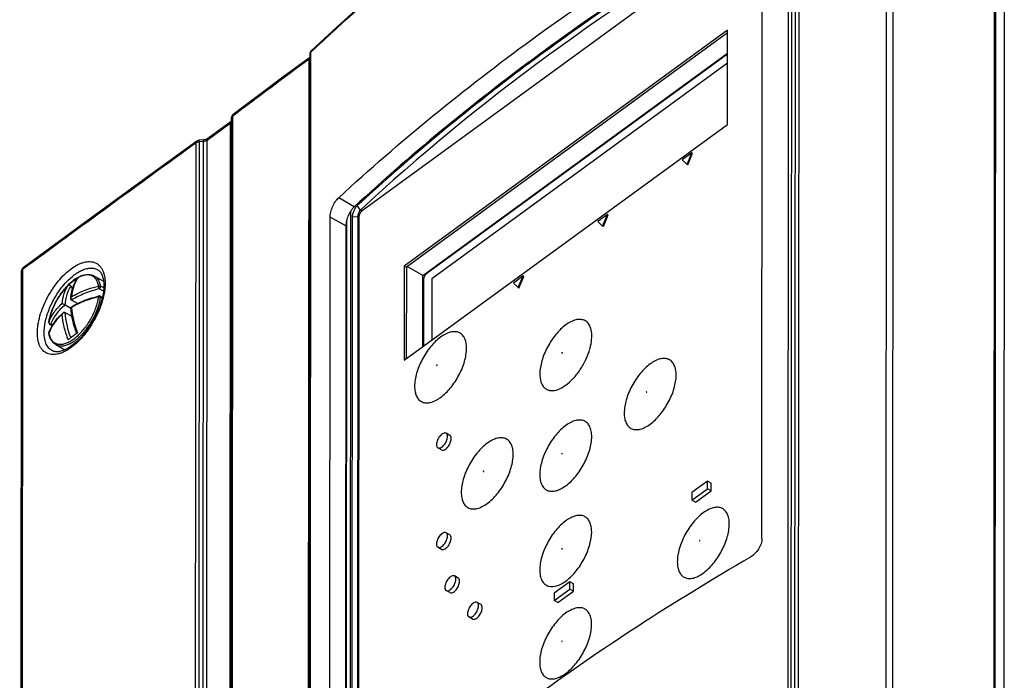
# Model space of a CAD drawing. Header units: millimetres. Extents: x 0 to 841, y 0 to 594.
# Tile 60 of 77: x 664 to 714, y 265 to 299. Entities that reach past the tile are written whole.
import ezdxf

# ---------------------------------------------------------------- set-up
doc = ezdxf.new("R2010")
doc.units = ezdxf.units.MM
doc.header["$LTSCALE"] = 46.255
doc.layers.get('0').update_dxf_attribs({"linetype": 'CONTINUOUS'})
for name, color, linetype in [('CHAMFERS', 7, 'CONTINUOUS'), ('DATUM_AXIS', 7, 'CONTINUOUS'), ('DRAFTS', 7, 'CONTINUOUS'), ('ROUNDS', 7, 'CONTINUOUS')]:
    doc.layers.add(name, color=color, linetype=linetype)

msp = doc.modelspace()

# ---------------------------------------------------------------- linework, layer by layer
at = {"color": 9, "linetype": 'CONTINUOUS'}
for p, q in [((714.1183, 315.1834), (714.0665, 232.5969)), ((668.2982, 284.931), (668.0873, 285.0502)), ((668.3133, 285.0973), (668.1522, 285.1884)), ((668.1519, 284.6234), (668.2334, 284.5774)), ((665.5229, 283.3483), (665.5212, 283.3418)), ((665.6201, 283.2508), (665.7097, 283.2001)), ((665.5254, 282.8237), (665.5226, 282.7979))]:
    msp.add_line(p, q, dxfattribs=at)
at = {"color": 7, "linetype": 'CONTINUOUS'}
for p, q in [((713.6695, 311.3236), (713.6238, 238.5029)), ((700.046, 298.2072), (683.598, 286.211)), ((700.0459, 298.0711), (683.7031, 286.1516)), ((700.043, 293.4155), (700.046, 298.2072)), ((700.0449, 296.5322), (684.9984, 285.5581)), ((683.595, 281.4192), (700.043, 293.4155)), ((698.2284, 291.9683), (697.733, 291.6069)), ((697.733, 291.6069), (697.9805, 291.377)), ((697.9805, 291.377), (698.2284, 291.9683)), ((698.018, 291.3558), (698.266, 291.947)), ((698.266, 291.947), (698.2284, 291.9683)), ((698.018, 291.3558), (697.9805, 291.377)), ((693.9348, 288.8367), (693.4394, 288.4754)), ((693.4394, 288.4754), (693.6868, 288.2454)), ((693.6868, 288.2454), (693.9348, 288.8367)), ((693.7244, 288.2242), (693.9723, 288.8155)), ((693.9723, 288.8155), (693.9348, 288.8367)), ((693.7244, 288.2242), (693.6868, 288.2454)), ((683.598, 286.211), (683.595, 281.4192)), ((683.598, 286.211), (683.7031, 286.1516)), ((683.7031, 286.1516), (683.7002, 281.496)), ((667.8377, 285.6999), (668.3056, 285.4354)), ((684.9984, 285.5581), (684.9964, 282.4413)), ((689.6411, 285.7051), (689.1457, 285.3438)), ((689.3932, 285.1139), (689.6411, 285.7051)), ((689.4307, 285.0927), (689.6787, 285.6839)), ((689.6787, 285.6839), (689.6411, 285.7051)), ((666.6347, 285.1944), (666.7289, 285.0449)), ((689.1457, 285.3438), (689.3932, 285.1139)), ((689.4307, 285.0927), (689.3932, 285.1139)), ((666.9718, 284.2975), (666.6657, 284.4705)), ((668.1362, 284.6773), (668.2428, 284.617)), ((666.6392, 284.0579), (666.3354, 284.2297)), ((666.633, 284.1083), (666.6332, 284.1085)), ((666.6956, 283.6426), (666.3352, 283.8463)), ((665.5709, 283.2404), (665.692, 283.1719)), ((666.9405, 282.7842), (666.9392, 282.7833)), ((666.9796, 282.812), (666.9405, 282.7842)), ((665.8694, 282.2177), (666.3395, 281.952))]:
    msp.add_line(p, q, dxfattribs=at)
for centre, radius, start, end in [((668.2525, 283.3354), 2.5762, 120.21669, 132.65033), ((668.2204, 283.3847), 2.5175, 119.48537, 120.15013), ((669.3337, 284.3479), 2.7075, 173.56142, 175.72285), ((668.087, 284.5902), 0.1, 60.51449, 103.08058), ((668.2121, 281.5114), 3.0364, 130.28457, 132.07503), ((665.6201, 283.3274), 0.1, 171.74173, 240.53725), ((667.9078, 282.9957), 2.4116, 171.59378, 171.74818), ((665.6204, 282.7908), 0.1006, 171.92927, 190.28516), ((665.6201, 282.7907), 0.1003, 160.80917, 171.8532), ((677.7384, 267.5233), 18.6941, 126.47937, 126.93368), ((680.2156, 264.1531), 22.8768, 125.47465, 126.44951)]:
    msp.add_arc(centre, radius, start, end, dxfattribs=at)
at = {"color": 9, "linetype": 'CONTINUOUS'}
for centre, radius, start, end in [((668.2047, 284.7298), 1.4876, 145.32474, 146.41763), ((664.4923, 285.3119), 3.7331, 335.7245, 339.135), ((664.3199, 285.391), 3.9228, 325.3735, 335.70635), ((665.5809, 283.3416), 0.0584, 173.34281, 179.3891), ((665.6387, 283.3812), 0.1317, 245.06171, 247.4801), ((664.529, 285.2455), 3.6681, 321.19566, 325.38683), ((665.5749, 282.7826), 0.0544, 183.80683, 190.33703), ((667.2394, 282.1998), 1.818, 160.01339, 160.79246), ((666.6637, 283.0059), 1.1599, 190.32883, 191.56443)]:
    msp.add_arc(centre, radius, start, end, dxfattribs=at)
at = {"color": 7, "linetype": 'CONTINUOUS'}
for points, knots in [([(666.4989, 285.2405), (666.5362, 285.2778), (666.6804, 285.4142), (666.8402, 285.5351), (666.9665, 285.6081)], [0, 0, 0, 0, 0.2654804, 1, 1, 1, 1]), ([(666.6432, 284.6515), (666.6621, 284.8182), (666.7286, 285.1359), (666.8718, 285.4292), (666.9594, 285.5559)], [0, 0, 0, 0, 0.5212239, 1, 1, 1, 1]), ([(666.9665, 285.6081), (667.0415, 285.6515), (667.1908, 285.7237), (667.422, 285.7828), (667.6431, 285.7807), (667.7783, 285.7335), (667.8377, 285.6999)], [0, 0, 0, 0, 0.2843387, 0.5409096, 0.7761639, 1, 1, 1, 1]), ([(665.5221, 283.3482), (665.5471, 283.5173), (665.6352, 283.8631), (665.8497, 284.3622), (666.1371, 284.8323), (666.3725, 285.1142), (666.4989, 285.2405)], [0, 0, 0, 0, 0.2372646, 0.492586, 0.751803, 1, 1, 1, 1]), ([(666.5071, 285.2302), (666.5155, 285.238), (666.5375, 285.2493), (666.5751, 285.2461), (666.6095, 285.2267), (666.6274, 285.2061), (666.6347, 285.1944)], [0, 0, 0, 0, 0.2285044, 0.4659041, 0.7241672, 1, 1, 1, 1]), ([(666.6657, 284.4705), (666.6533, 284.4775), (666.6343, 284.504), (666.6325, 284.5344), (666.6337, 284.5498)], [0, 0, 0, 0, 0.4788805, 1, 1, 1, 1]), ([(666.6332, 284.1085), (666.7369, 284.174), (667.1868, 284.4279), (667.6812, 284.5986), (668.0643, 284.6876)], [0, 0, 0, 0, 0.2377501, 1, 1, 1, 1]), ([(666.3354, 284.2297), (666.3078, 284.2452), (666.2613, 284.2691), (666.2141, 284.2919), (666.1948, 284.2995)], [0, 0, 0, 0, 0.604972, 1, 1, 1, 1]), ([(666.9409, 282.7845), (666.8563, 283.0048), (666.7195, 283.4396), (666.6475, 283.8905), (666.633, 284.1083)], [0, 0, 0, 0, 0.5195049, 1, 1, 1, 1]), ([(666.6332, 284.1085), (666.6335, 284.1088), (666.6348, 284.1086), (666.6384, 284.1077), (666.6454, 284.105), (666.656, 284.1007), (666.6642, 284.097), (666.6687, 284.095)], [0, 0, 0, 0, 0.0316082, 0.0935637, 0.3016328, 0.608163, 1, 1, 1, 1]), ([(665.5254, 282.8237), (665.5863, 282.9985), (665.7681, 283.3439), (666.0292, 283.6315), (666.1774, 283.7653)], [0, 0, 0, 0, 0.481137, 1, 1, 1, 1]), ([(666.2488, 283.8277), (666.2428, 283.8226), (666.22, 283.7999), (666.2034, 283.7715), (666.1945, 283.7491)], [0, 0, 0, 0, 0.2472216, 1, 1, 1, 1]), ([(666.3352, 283.8463), (666.3287, 283.85), (666.3138, 283.8545), (666.2822, 283.8511), (666.2611, 283.8381), (666.2488, 283.8277)], [0, 0, 0, 0, 0.2385454, 0.4838867, 1, 1, 1, 1]), ([(665.8694, 282.2177), (665.8237, 282.2436), (665.7377, 282.309), (665.6361, 282.4394), (665.5623, 282.5969), (665.5324, 282.7124), (665.5214, 282.7728)], [0, 0, 0, 0, 0.2330884, 0.4732056, 0.7270149, 1, 1, 1, 1])]:
    msp.add_open_spline(points, degree=3, knots=knots, dxfattribs=at)
at = {"color": 9, "linetype": 'CONTINUOUS'}
for points, knots in [([(666.9654, 285.5527), (666.8812, 285.4258), (666.7447, 285.1307), (666.6848, 284.8129), (666.6691, 284.6454)], [0, 0, 0, 0, 0.4750347, 1, 1, 1, 1]), ([(666.9427, 285.5914), (666.9213, 285.5788), (666.8328, 285.5239), (666.7489, 285.4617), (666.6877, 285.4115)], [0, 0, 0, 0, 0.2394103, 1, 1, 1, 1]), ([(668.0534, 285.1939), (668.0416, 285.2583), (668.0093, 285.379), (667.9263, 285.538), (667.8121, 285.6592), (667.6694, 285.7368), (667.5048, 285.7674), (667.3243, 285.752), (667.1325, 285.6928), (667.0066, 285.6291), (666.9427, 285.5914)], [0, 0, 0, 0, 0.1355253, 0.2566252, 0.3676281, 0.4751993, 0.5869498, 0.7093464, 0.8464671, 1, 1, 1, 1]), ([(668.1522, 285.1884), (668.1418, 285.2458), (668.1139, 285.3543), (668.046, 285.5005), (667.9546, 285.6186), (667.878, 285.6771), (667.8377, 285.6999)], [0, 0, 0, 0, 0.2831, 0.5397057, 0.7755871, 1, 1, 1, 1]), ([(666.6877, 285.4115), (666.577, 285.3206), (666.3637, 285.1114), (666.0839, 284.7494), (665.8444, 284.344), (665.7179, 284.0539), (665.6652, 283.9065)], [0, 0, 0, 0, 0.233543, 0.4853077, 0.7446277, 1, 1, 1, 1]), ([(666.1948, 284.2995), (666.211, 284.4722), (666.2736, 284.7992), (666.418, 285.1015), (666.5071, 285.2302)], [0, 0, 0, 0, 0.5256087, 1, 1, 1, 1]), ([(666.6347, 285.1944), (666.5452, 285.0611), (666.4026, 284.7466), (666.3472, 284.4083), (666.3354, 284.2297)], [0, 0, 0, 0, 0.4728051, 1, 1, 1, 1]), ([(668.0873, 285.0502), (667.8284, 284.9901), (667.3357, 284.8373), (666.8743, 284.6043), (666.6657, 284.4705)], [0, 0, 0, 0, 0.5174574, 1, 1, 1, 1]), ([(666.6691, 284.6454), (666.7701, 284.7069), (667.2072, 284.9457), (667.684, 285.1081), (668.0534, 285.1939)], [0, 0, 0, 0, 0.2377919, 1, 1, 1, 1]), ([(668.0873, 285.0502), (668.0817, 285.06), (668.0721, 285.0829), (668.0614, 285.1196), (668.0546, 285.1574), (668.0529, 285.1824), (668.0534, 285.1939)], [0, 0, 0, 0, 0.2269011, 0.4974435, 0.7693354, 1, 1, 1, 1]), ([(668.0534, 285.1939), (668.0617, 285.1968), (668.0942, 285.2049), (668.1307, 285.2005), (668.1522, 285.1884)], [0, 0, 0, 0, 0.2627266, 1, 1, 1, 1]), ([(668.0873, 285.0502), (668.0979, 285.058), (668.1174, 285.0781), (668.1392, 285.1137), (668.1524, 285.1514), (668.1543, 285.1772), (668.1522, 285.1884)], [0, 0, 0, 0, 0.249148, 0.5234154, 0.7847701, 1, 1, 1, 1]), ([(668.053, 284.6435), (667.9261, 284.614), (667.4459, 284.4846), (666.9824, 284.2859), (666.6687, 284.095)], [0, 0, 0, 0, 0.2619139, 1, 1, 1, 1]), ([(667.9806, 283.9822), (668.0012, 284.0364), (668.075, 284.2452), (668.1284, 284.4616), (668.1519, 284.6234)], [0, 0, 0, 0, 0.2616226, 1, 1, 1, 1]), ([(667.9949, 284.3579), (668.0012, 284.3821), (668.0243, 284.4764), (668.0427, 284.572), (668.053, 284.6435)], [0, 0, 0, 0, 0.2568316, 1, 1, 1, 1]), ([(668.053, 284.6435), (668.0528, 284.6493), (668.0529, 284.6599), (668.0546, 284.6747), (668.0592, 284.6864), (668.0643, 284.6876)], [0, 0, 0, 0, 0.370167, 0.6629657, 1, 1, 1, 1]), ([(668.053, 284.6435), (668.0703, 284.645), (668.1046, 284.6427), (668.1374, 284.6316), (668.1519, 284.6234)], [0, 0, 0, 0, 0.5101876, 1, 1, 1, 1]), ([(668.1362, 284.6773), (668.1433, 284.6732), (668.1545, 284.6546), (668.1535, 284.6346), (668.1519, 284.6234)], [0, 0, 0, 0, 0.4213259, 1, 1, 1, 1]), ([(665.5229, 283.3483), (665.5845, 283.5251), (665.7719, 283.8756), (666.0413, 284.1648), (666.1948, 284.2995)], [0, 0, 0, 0, 0.4781388, 1, 1, 1, 1]), ([(665.5273, 282.7733), (665.5405, 282.7089), (665.5761, 282.5884), (665.6656, 282.4315), (665.7876, 282.3148), (665.9383, 282.2446), (666.1104, 282.2236), (666.2977, 282.2501), (666.4957, 282.3215), (666.7003, 282.4355), (666.9068, 282.5892), (667.185, 282.8485), (667.5008, 283.2433), (667.8021, 283.7768), (667.9445, 284.1635), (667.9949, 284.3579)], [0, 0, 0, 0, 0.0511483, 0.0968278, 0.1389315, 0.1802303, 0.2237326, 0.2718358, 0.3259326, 0.3864867, 0.4532581, 0.5255044, 0.6816449, 0.8439391, 1, 1, 1, 1]), ([(666.3354, 284.2297), (666.1713, 284.0931), (665.8833, 283.7982), (665.684, 283.4343), (665.6201, 283.2508)], [0, 0, 0, 0, 0.523482, 1, 1, 1, 1]), ([(666.6687, 284.095), (666.6864, 283.8837), (666.7617, 283.447), (666.8968, 283.0257), (666.9796, 282.812)], [0, 0, 0, 0, 0.4805651, 1, 1, 1, 1]), ([(665.6652, 283.9065), (665.6484, 283.8593), (665.5877, 283.677), (665.5433, 283.4889), (665.5229, 283.3483)], [0, 0, 0, 0, 0.2609075, 1, 1, 1, 1]), ([(666.1945, 283.7491), (666.0443, 283.6172), (665.78, 283.3348), (665.5936, 282.9935), (665.5309, 282.8212)], [0, 0, 0, 0, 0.521466, 1, 1, 1, 1]), ([(666.5053, 282.4661), (666.4226, 282.6798), (666.2875, 283.1011), (666.2122, 283.5378), (666.1945, 283.7491)], [0, 0, 0, 0, 0.5194347, 1, 1, 1, 1]), ([(666.3352, 283.8463), (666.3479, 283.635), (666.4156, 283.1962), (666.5465, 282.7729), (666.6278, 282.5578)], [0, 0, 0, 0, 0.4793358, 1, 1, 1, 1]), ([(665.5254, 283.3227), (665.5273, 283.3164), (665.5392, 283.2903), (665.5633, 283.271), (665.5832, 283.2618)], [0, 0, 0, 0, 0.2308841, 1, 1, 1, 1]), ([(665.6201, 283.2508), (665.612, 283.2449), (665.5966, 283.2359), (665.5774, 283.2367), (665.5709, 283.2404)], [0, 0, 0, 0, 0.57175, 1, 1, 1, 1]), ([(665.8694, 282.2177), (665.9159, 282.1914), (666.0214, 282.1524), (666.1967, 282.142), (666.386, 282.1772), (666.5852, 282.2558), (666.7901, 282.3754), (667.0746, 282.5931), (667.2672, 282.7973), (667.3875, 282.9469)], [0, 0, 0, 0, 0.088735, 0.1833883, 0.2883814, 0.4061308, 0.5372994, 0.681235, 1, 1, 1, 1])]:
    msp.add_open_spline(points, degree=3, knots=knots, dxfattribs=at)
at = {"color": 7, "linetype": 'CONTINUOUS'}
for points in [[(666.9594, 285.5559), (666.9651, 285.5641), (666.9727, 285.5713), (666.9813, 285.5761)], [(666.6337, 284.5498), (666.6362, 284.5837), (666.65, 284.6173), (666.6691, 284.6454)]]:
    msp.add_open_spline(points, degree=3, dxfattribs=at)
at = {"color": 9, "linetype": 'CONTINUOUS'}
for points in [[(665.5225, 283.3422), (665.5225, 283.3356), (665.5235, 283.329), (665.5254, 283.3227)], [(665.5883, 283.2596), (665.5984, 283.2553), (665.6092, 283.2524), (665.6201, 283.2508)], [(665.5226, 282.7979), (665.5209, 282.7918), (665.5202, 282.7853), (665.5207, 282.779)]]:
    msp.add_open_spline(points, degree=3, dxfattribs=at)
at = {"layer": 'CHAMFERS', "color": 7, "linetype": 'CONTINUOUS'}
msp.add_line((680.9494, 288.6974), (680.9294, 256.7395), dxfattribs=at)
msp.add_arc((764.0129, 197.0444), 124.0179, 123.136942, 126.244758, dxfattribs=at)
for points, knots in [([(690.689, 297.0647), (689.8493, 296.4484), (686.5841, 293.9854), (683.4503, 291.3469), (681.2084, 289.2816)], [0, 0, 0, 0, 0.2546788, 1, 1, 1, 1]), ([(681.2084, 289.2816), (681.1903, 289.2649), (681.1549, 289.2271), (681.1067, 289.1626), (681.0625, 289.0896), (681.0237, 289.0111), (680.9919, 288.9298), (680.9681, 288.849), (680.9533, 288.7717), (680.9495, 288.7213), (680.9494, 288.6974)], [0, 0, 0, 0, 0.1129201, 0.2370567, 0.3688354, 0.5041989, 0.6389178, 0.7688701, 0.8902902, 1, 1, 1, 1])]:
    msp.add_open_spline(points, degree=3, knots=knots, dxfattribs=at)
at = {"layer": 'DATUM_AXIS', "color": 7, "linetype": 'CONTINUOUS'}
for p, q in [((685.9144, 277.6), (685.7267, 277.7061)), ((685.4961, 276.86), (685.3084, 276.9661)), ((699.0185, 275.2667), (698.2258, 274.6885)), ((699.0183, 274.8833), (699.0185, 275.2667)), ((699.2062, 275.1606), (699.0185, 275.2667)), ((699.206, 274.7772), (699.2062, 275.1606)), ((698.2256, 274.3052), (699.0183, 274.8833)), ((698.2258, 274.6885), (698.2256, 274.3052)), ((698.4133, 274.1991), (699.206, 274.7772)), ((699.206, 274.7772), (699.0183, 274.8833)), ((698.4133, 274.1991), (698.2256, 274.3052)), ((685.9112, 272.5399), (685.7235, 272.646)), ((685.4929, 271.8), (685.3052, 271.9061)), ((686.339, 270.3422), (686.1513, 270.4483)), ((692.0166, 270.1598), (691.2239, 269.5817)), ((692.0163, 269.7765), (692.0166, 270.1598)), ((692.2043, 270.0537), (692.0166, 270.1598)), ((692.204, 269.6704), (692.2043, 270.0537)), ((685.9207, 269.6023), (685.733, 269.7084)), ((691.2237, 269.1983), (692.0163, 269.7765)), ((691.2239, 269.5817), (691.2237, 269.1983)), ((691.4114, 269.0922), (692.204, 269.6704)), ((692.204, 269.6704), (692.0163, 269.7765)), ((687.4936, 269.0003), (687.3059, 269.1064)), ((691.4114, 269.0922), (691.2237, 269.1983)), ((687.0753, 268.2604), (686.8876, 268.3664))]:
    msp.add_line(p, q, dxfattribs=at)
for points, knots in [([(685.7265, 277.7062), (685.7072, 277.7171), (685.656, 277.7267), (685.5758, 277.702), (685.493, 277.6474), (685.3828, 277.5366), (685.2796, 277.365), (685.2368, 277.2068), (685.2368, 277.1314)], [0, 0, 0, 0, 0.0793783, 0.1752455, 0.2933346, 0.4307923, 0.7306123, 1, 1, 1, 1]), ([(685.3086, 276.966), (685.3279, 276.9551), (685.3791, 276.9455), (685.4593, 276.9702), (685.5421, 277.0248), (685.6523, 277.1357), (685.7555, 277.3072), (685.7982, 277.4655), (685.7983, 277.5409)], [0, 0, 0, 0, 0.0793783, 0.1752455, 0.2933346, 0.4307923, 0.7306123, 1, 1, 1, 1]), ([(685.7983, 277.5409), (685.7983, 277.5758), (685.7913, 277.6393), (685.7503, 277.6928), (685.7265, 277.7062)], [0, 0, 0, 0, 0.5608736, 1, 1, 1, 1]), ([(685.986, 277.4348), (685.986, 277.4696), (685.979, 277.5331), (685.9382, 277.5865), (685.9145, 277.6)], [0, 0, 0, 0, 0.5609467, 1, 1, 1, 1]), ([(685.2368, 277.1314), (685.2368, 277.0965), (685.2438, 277.0329), (685.2848, 276.9795), (685.3086, 276.966)], [0, 0, 0, 0, 0.5608736, 1, 1, 1, 1]), ([(685.496, 276.8601), (685.5153, 276.8492), (685.5665, 276.8393), (685.6467, 276.864), (685.7296, 276.9185), (685.8398, 277.0294), (685.9431, 277.201), (685.9859, 277.3593), (685.986, 277.4348)], [0, 0, 0, 0, 0.0793574, 0.1751807, 0.2932434, 0.4306814, 0.7305671, 1, 1, 1, 1]), ([(685.7233, 272.6461), (685.704, 272.657), (685.6528, 272.6667), (685.5726, 272.642), (685.4898, 272.5874), (685.3796, 272.4765), (685.2764, 272.305), (685.2337, 272.1467), (685.2336, 272.0713)], [0, 0, 0, 0, 0.0793783, 0.1752455, 0.2933346, 0.4307923, 0.7306123, 1, 1, 1, 1]), ([(685.3054, 271.906), (685.3248, 271.8951), (685.3759, 271.8855), (685.4561, 271.9102), (685.5389, 271.9647), (685.6491, 272.0756), (685.7523, 272.2471), (685.7951, 272.4054), (685.7951, 272.4808)], [0, 0, 0, 0, 0.0793783, 0.1752455, 0.2933346, 0.4307923, 0.7306123, 1, 1, 1, 1]), ([(685.7951, 272.4808), (685.7951, 272.5157), (685.7881, 272.5793), (685.7471, 272.6327), (685.7233, 272.6461)], [0, 0, 0, 0, 0.5608736, 1, 1, 1, 1]), ([(685.9828, 272.3747), (685.9828, 272.4096), (685.9758, 272.473), (685.935, 272.5265), (685.9113, 272.5399)], [0, 0, 0, 0, 0.5609467, 1, 1, 1, 1]), ([(685.2336, 272.0713), (685.2336, 272.0364), (685.2406, 271.9728), (685.2816, 271.9194), (685.3054, 271.906)], [0, 0, 0, 0, 0.5608736, 1, 1, 1, 1]), ([(685.4928, 271.8), (685.5122, 271.7891), (685.5633, 271.7793), (685.6435, 271.8039), (685.7264, 271.8585), (685.8367, 271.9693), (685.94, 272.1409), (685.9827, 272.2993), (685.9828, 272.3747)], [0, 0, 0, 0, 0.0793574, 0.1751807, 0.2932434, 0.4306814, 0.7305671, 1, 1, 1, 1]), ([(686.1511, 270.4484), (686.1318, 270.4593), (686.0806, 270.469), (686.0004, 270.4443), (685.9176, 270.3897), (685.8074, 270.2788), (685.7042, 270.1073), (685.6615, 269.949), (685.6614, 269.8736)], [0, 0, 0, 0, 0.0793783, 0.1752455, 0.2933346, 0.4307923, 0.7306123, 1, 1, 1, 1]), ([(686.2229, 270.2831), (686.2229, 270.318), (686.2159, 270.3816), (686.1749, 270.435), (686.1511, 270.4484)], [0, 0, 0, 0, 0.5608736, 1, 1, 1, 1]), ([(685.7332, 269.7083), (685.7525, 269.6974), (685.8037, 269.6877), (685.8839, 269.7124), (685.9667, 269.767), (686.0769, 269.8779), (686.1801, 270.0494), (686.2228, 270.2077), (686.2229, 270.2831)], [0, 0, 0, 0, 0.0793783, 0.1752455, 0.2933346, 0.4307923, 0.7306123, 1, 1, 1, 1]), ([(685.9206, 269.6023), (685.94, 269.5914), (685.9911, 269.5815), (686.0713, 269.6062), (686.1542, 269.6608), (686.2645, 269.7716), (686.3678, 269.9432), (686.4105, 270.1016), (686.4106, 270.177)], [0, 0, 0, 0, 0.0793574, 0.1751807, 0.2932434, 0.4306814, 0.7305671, 1, 1, 1, 1]), ([(686.4106, 270.177), (686.4106, 270.2119), (686.4036, 270.2753), (686.3628, 270.3288), (686.3391, 270.3422)], [0, 0, 0, 0, 0.5609467, 1, 1, 1, 1]), ([(685.6614, 269.8736), (685.6614, 269.8387), (685.6684, 269.7751), (685.7094, 269.7217), (685.7332, 269.7083)], [0, 0, 0, 0, 0.5608736, 1, 1, 1, 1]), ([(687.3057, 269.1065), (687.2864, 269.1174), (687.2352, 269.127), (687.155, 269.1023), (687.0722, 269.0477), (686.962, 268.9369), (686.8588, 268.7654), (686.8161, 268.6071), (686.816, 268.5317)], [0, 0, 0, 0, 0.0793783, 0.1752455, 0.2933346, 0.4307923, 0.7306123, 1, 1, 1, 1]), ([(686.8878, 268.3664), (686.9072, 268.3555), (686.9583, 268.3458), (687.0385, 268.3705), (687.1213, 268.4251), (687.2315, 268.536), (687.3347, 268.7075), (687.3775, 268.8658), (687.3775, 268.9412)], [0, 0, 0, 0, 0.0793783, 0.1752455, 0.2933346, 0.4307923, 0.7306123, 1, 1, 1, 1]), ([(687.3775, 268.9412), (687.3775, 268.9761), (687.3705, 269.0397), (687.3295, 269.0931), (687.3057, 269.1065)], [0, 0, 0, 0, 0.5608736, 1, 1, 1, 1]), ([(687.5652, 268.8351), (687.5652, 268.8699), (687.5582, 268.9334), (687.5174, 268.9868), (687.4937, 269.0003)], [0, 0, 0, 0, 0.5609467, 1, 1, 1, 1]), ([(686.816, 268.5317), (686.816, 268.4968), (686.823, 268.4332), (686.864, 268.3798), (686.8878, 268.3664)], [0, 0, 0, 0, 0.5608736, 1, 1, 1, 1]), ([(687.0752, 268.2604), (687.0946, 268.2495), (687.1457, 268.2396), (687.2259, 268.2643), (687.3088, 268.3188), (687.4191, 268.4297), (687.5224, 268.6013), (687.5651, 268.7597), (687.5652, 268.8351)], [0, 0, 0, 0, 0.0793574, 0.1751807, 0.2932434, 0.4306814, 0.7305671, 1, 1, 1, 1])]:
    msp.add_open_spline(points, degree=3, knots=knots, dxfattribs=at)
at = {"layer": 'DRAFTS', "color": 7, "linetype": 'CONTINUOUS'}
for p, q in [((701.7905, 272.3343), (701.8108, 304.7264)), ((684.5408, 285.7271), (700.0453, 297.0353)), ((680.8658, 288.9874), (680.8456, 256.6635)), ((681.3697, 289.0584), (681.2084, 289.2816)), ((681.3697, 289.0584), (681.3699, 289.0586)), ((679.8025, 256.2974), (679.8228, 288.6895)), ((681.2429, 288.7204), (681.2231, 257.0057)), ((680.6273, 288.2505), (680.6074, 256.4476)), ((684.5408, 285.7271), (683.7423, 286.1801)), ((684.5385, 282.1074), (684.5408, 285.7271))]:
    msp.add_line(p, q, dxfattribs=at)
at = {"layer": 'DRAFTS', "color": 9, "linetype": 'CONTINUOUS'}
for p, q in [((681.0568, 289.2243), (680.2633, 289.687)), ((681.3699, 289.0586), (681.4503, 289.0118)), ((680.6273, 288.2505), (679.8228, 288.6895)), ((681.2429, 288.7204), (680.9494, 288.6974)), ((681.2429, 288.7204), (681.2855, 288.6972))]:
    msp.add_line(p, q, dxfattribs=at)
at = {"layer": 'DRAFTS', "color": 7, "linetype": 'CONTINUOUS'}
msp.add_ellipse((794.2784, 236.8992), major_axis=(137.4007, -2.5052), ratio=0.6507401, start_param=2.3208304, end_param=2.547027, dxfattribs=at)
for points, knots in [([(680.2633, 289.687), (683.3696, 292.5519), (688.3631, 296.6165), (695.5056, 301.5297), (699.2928, 303.8549), (701.2361, 304.9834)], [0, 0, 0, 0, 0.4875494, 0.7407272, 1, 1, 1, 1]), ([(701.8092, 304.3927), (699.8862, 303.2732), (696.1386, 300.9666), (689.0709, 296.094), (684.1302, 292.0642), (681.0568, 289.2243)], [0, 0, 0, 0, 0.2592613, 0.512434, 1, 1, 1, 1]), ([(679.8228, 288.6895), (679.8228, 288.7307), (679.8295, 288.8174), (679.8646, 288.9997), (679.9449, 289.2304), (680.0615, 289.4454), (680.1729, 289.5948), (680.2328, 289.6588), (680.2633, 289.687)], [0, 0, 0, 0, 0.1108344, 0.2333614, 0.4989379, 0.7648818, 0.8880405, 1, 1, 1, 1]), ([(681.0568, 289.2243), (681.0267, 289.1966), (680.968, 289.1336), (680.8589, 288.9868), (680.7454, 288.7764), (680.6675, 288.5514), (680.6337, 288.3744), (680.6273, 288.2904), (680.6273, 288.2505)], [0, 0, 0, 0, 0.1127784, 0.2367986, 0.5036784, 0.7684116, 0.8900562, 1, 1, 1, 1]), ([(681.2429, 288.7204), (681.2429, 288.7341), (681.2449, 288.763), (681.2523, 288.8075), (681.2641, 288.854), (681.2798, 288.9009), (681.2988, 288.9463), (681.3204, 288.9885), (681.3437, 289.026), (681.3609, 289.0484), (681.3697, 289.0584)], [0, 0, 0, 0, 0.1118247, 0.2358807, 0.3681381, 0.5041492, 0.6394095, 0.7696266, 0.8909201, 1, 1, 1, 1]), ([(701.7905, 272.3343), (701.7905, 272.2935), (701.7818, 272.2081), (701.7355, 272.0309), (701.6282, 271.8113), (701.4472, 271.5824), (701.2952, 271.4596), (701.215, 271.413)], [0, 0, 0, 0, 0.1085483, 0.2274576, 0.486424, 0.7528799, 1, 1, 1, 1]), ([(701.215, 271.413), (699.2718, 270.2846), (695.4845, 267.9594), (688.342, 263.0463), (683.3485, 258.9816), (680.2423, 256.1166)], [0, 0, 0, 0, 0.2592698, 0.5124465, 1, 1, 1, 1])]:
    msp.add_open_spline(points, degree=3, knots=knots, dxfattribs=at)
at = {"layer": 'ROUNDS', "color": 9, "linetype": 'CONTINUOUS'}
for p, q in [((708.059, 195.5764), (708.1358, 318.085)), ((708.4012, 195.5934), (708.478, 318.102)), ((703.0737, 192.3295), (703.1504, 314.801)), ((703.2386, 192.3689), (703.3154, 314.8405)), ((703.486, 314.8464), (703.4092, 192.3624)), ((703.6725, 314.9078), (703.5957, 192.4073)), ((678.8294, 297.0626), (678.7527, 174.591)), ((678.6762, 174.2323), (678.753, 296.7328)), ((674.8556, 293.8212), (674.7788, 171.3135)), ((674.7502, 293.4618), (673.5668, 292.5987)), ((674.7502, 293.4618), (674.6734, 170.9248)), ((673.1002, 170.0134), (673.177, 292.5215)), ((673.3946, 292.5375), (673.177, 292.5215)), ((673.3178, 170.0146), (673.3946, 292.5375)), ((673.49, 170.0616), (673.5668, 292.5987)), ((672.9286, 169.9598), (673.0054, 292.4678)), ((680.6553, 288.4808), (680.6353, 256.4729)), ((664.1755, 286.028), (664.0987, 163.52))]:
    msp.add_line(p, q, dxfattribs=at)
at = {"layer": 'ROUNDS', "color": 7, "linetype": 'CONTINUOUS'}
for p, q in [((713.5564, 192.5716), (713.6336, 315.6902)), ((701.8102, 303.8621), (681.454, 289.0153)), ((700.0452, 296.9909), (684.7433, 285.8305)), ((678.7872, 296.9734), (678.7104, 174.5018)), ((674.7906, 293.5577), (673.6072, 292.6945)), ((674.7957, 293.717), (674.7189, 171.2093)), ((674.7956, 293.5614), (674.7906, 293.5577)), ((673.3917, 292.6266), (673.1741, 292.6106)), ((681.2887, 288.7031), (681.2688, 257.0472)), ((664.1138, 285.9226), (664.037, 163.4145)), ((684.578, 285.5184), (684.5759, 282.1347))]:
    msp.add_line(p, q, dxfattribs=at)
for points in [[(703.1913, 314.8974), (701.47, 313.904), (699.7681, 312.8908), (698.0921, 311.8615), (696.4426, 310.8165), (694.82, 309.7559), (693.2246, 308.6801), (691.6569, 307.5894), (690.1173, 306.4841), (688.6063, 305.3645), (687.1242, 304.2308), (685.6715, 303.0834), (684.2484, 301.9226), (682.8555, 300.7486), (681.4931, 299.5618), (680.1615, 298.3624), (678.8652, 297.1547)], [(678.7871, 296.824), (677.4942, 295.8602), (676.1917, 294.8872), (674.8957, 293.9168)], [(673.0458, 292.5638), (670.0959, 290.4228), (667.1491, 288.2737), (664.2158, 286.1239)], [(673.6072, 292.6945), (673.603, 292.6916), (673.5942, 292.6858), (673.5842, 292.6798), (673.5729, 292.6737), (673.5604, 292.6676), (673.5467, 292.6617), (673.5318, 292.6559), (673.516, 292.6504), (673.4991, 292.6453), (673.4813, 292.6406), (673.4629, 292.6364), (673.4437, 292.6329), (673.4241, 292.6299), (673.4041, 292.6277), (673.3917, 292.6266)], [(668.019, 286.0132), (668.0467, 285.9945), (668.0826, 285.9651), (668.1151, 285.9324), (668.1448, 285.8965), (668.1718, 285.8574), (668.1965, 285.8153), (668.2189, 285.77), (668.239, 285.7216), (668.257, 285.67), (668.2727, 285.6151), (668.2862, 285.557), (668.2974, 285.4956), (668.3062, 285.4309), (668.3125, 285.3632), (668.3163, 285.2924), (668.3174, 285.2242)], [(668.3174, 285.2242), (668.3161, 285.152), (668.312, 285.0711), (668.3048, 284.9875), (668.2947, 284.9016), (668.2816, 284.8134), (668.2654, 284.7231), (668.2461, 284.631)], [(668.2461, 284.631), (668.2238, 284.5374), (668.1986, 284.4423), (668.1703, 284.3461), (668.1391, 284.249), (668.105, 284.1512), (668.068, 284.0529), (668.0284, 283.9543), (667.986, 283.8558), (667.9411, 283.7575), (667.8936, 283.6597), (667.8438, 283.5625), (667.7917, 283.4663), (667.7374, 283.3712), (667.6811, 283.2774), (667.6229, 283.1853), (667.563, 283.0948), (667.5014, 283.0064), (667.4383, 282.9201), (667.374, 282.8362), (667.3084, 282.7549), (667.2419, 282.6763), (667.1746, 282.6006), (667.1066, 282.5279), (667.0382, 282.4585), (666.9694, 282.3924), (666.9005, 282.3297), (666.8318, 282.2707), (666.7632, 282.2154), (666.6951, 282.1638), (666.6276, 282.1161), (666.561, 282.0723), (666.4952, 282.0324), (666.4307, 281.9965), (666.3674, 281.9646), (666.3055, 281.9366), (666.2452, 281.9126), (666.1866, 281.8924), (666.1296, 281.8761), (666.0745, 281.8635), (666.0211, 281.8546), (665.9695, 281.8495), (665.9195, 281.8481), (665.8708, 281.8504), (665.8233, 281.8569), (665.777, 281.8677), (665.7315, 281.8835), (665.6993, 281.8984)]]:
    msp.add_lwpolyline(points, dxfattribs=at)
for centre, radius, start, end in [((679.0372, 296.9732), 0.25, 133.46334, 179.96406), ((675.0457, 293.7168), 0.25, 126.85284, 179.96406), ((673.1924, 292.3613), 0.25, 94.20832, 125.90422), ((664.3638, 285.9224), 0.25, 126.30368, 179.96407), ((691.2872, 282.6518), 1.8494, 357.72241, 359.94658)]:
    msp.add_arc(centre, radius, start, end, dxfattribs=at)
at = {"layer": 'ROUNDS', "color": 9, "linetype": 'CONTINUOUS'}
for centre, radius, start, end in [((1598.5188, -938.5024), 1540.0568, 126.6716569, 126.852649), ((1592.9282, -978.1546), 1568.6744, 125.9043087, 126.3034827)]:
    msp.add_arc(centre, radius, start, end, dxfattribs=at)
for points, knots in [([(703.1504, 314.801), (700.8639, 313.5019), (696.4231, 310.8211), (690.096, 306.4956), (684.2236, 301.9409), (680.569, 298.7113), (678.8294, 297.0626)], [0, 0, 0, 0, 0.2614964, 0.5154733, 0.76168, 1, 1, 1, 1]), ([(678.8294, 297.0626), (678.8167, 297.0504), (678.7955, 297.0232), (678.7872, 296.9893), (678.7872, 296.9734)], [0, 0, 0, 0, 0.5251714, 1, 1, 1, 1]), ([(678.8294, 297.0626), (678.8296, 297.0802), (678.8347, 297.1143), (678.8536, 297.1437), (678.8652, 297.1547)], [0, 0, 0, 0, 0.5251282, 1, 1, 1, 1]), ([(678.753, 296.7328), (678.7531, 296.7505), (678.7574, 296.784), (678.7757, 296.8132), (678.787, 296.8235)], [0, 0, 0, 0, 0.5378865, 1, 1, 1, 1]), ([(678.7871, 296.7648), (678.7848, 296.762), (678.7745, 296.7502), (678.7626, 296.7399), (678.753, 296.7328)], [0, 0, 0, 0, 0.2372411, 1, 1, 1, 1]), ([(674.7502, 293.4618), (674.7503, 293.4811), (674.7544, 293.5096), (674.7721, 293.5411), (674.7841, 293.5529), (674.7906, 293.5577)], [0, 0, 0, 0, 0.5385102, 0.7751822, 1, 1, 1, 1]), ([(674.7956, 293.5083), (674.7929, 293.504), (674.7801, 293.4864), (674.7637, 293.4716), (674.7502, 293.4618)], [0, 0, 0, 0, 0.2318243, 1, 1, 1, 1]), ([(674.8556, 293.8212), (674.8381, 293.808), (674.815, 293.7843), (674.7984, 293.7459), (674.7957, 293.7265), (674.7957, 293.717)], [0, 0, 0, 0, 0.5312678, 0.7704579, 1, 1, 1, 1]), ([(674.8556, 293.8212), (674.8557, 293.8403), (674.8598, 293.8687), (674.8774, 293.9001), (674.8893, 293.912), (674.8957, 293.9168)], [0, 0, 0, 0, 0.536655, 0.7739406, 1, 1, 1, 1]), ([(673.0054, 292.4678), (673.0054, 292.4872), (673.0095, 292.5157), (673.0273, 292.5473), (673.0393, 292.5591), (673.0458, 292.5638)], [0, 0, 0, 0, 0.5390232, 0.775526, 1, 1, 1, 1]), ([(673.177, 292.5215), (673.1452, 292.5202), (673.0847, 292.5106), (673.0286, 292.4847), (673.0054, 292.4678)], [0, 0, 0, 0, 0.5253908, 1, 1, 1, 1]), ([(673.177, 292.5215), (673.1766, 292.5281), (673.1759, 292.5406), (673.175, 292.5582), (673.1743, 292.5735), (673.1738, 292.5863), (673.1735, 292.5963), (673.1734, 292.6031), (673.1735, 292.607), (673.1736, 292.6089), (673.1738, 292.6099), (673.1739, 292.6106), (673.1741, 292.6106)], [0, 0, 0, 0, 0.2223549, 0.4207141, 0.5927376, 0.7363898, 0.8499817, 0.9321938, 0.9612355, 0.9821406, 0.9949237, 1, 1, 1, 1]), ([(673.3946, 292.5375), (673.3942, 292.5441), (673.3935, 292.5566), (673.3926, 292.5742), (673.3919, 292.5895), (673.3914, 292.6023), (673.3911, 292.6123), (673.3911, 292.6191), (673.3911, 292.623), (673.3913, 292.6249), (673.3914, 292.6259), (673.3916, 292.6266), (673.3917, 292.6266)], [0, 0, 0, 0, 0.2223521, 0.4207088, 0.5927304, 0.7363813, 0.8499725, 0.9321847, 0.9612269, 0.9821331, 0.9949182, 1, 1, 1, 1]), ([(673.5668, 292.5987), (673.5433, 292.5815), (673.4872, 292.5541), (673.4266, 292.5409), (673.3946, 292.5375)], [0, 0, 0, 0, 0.4746477, 1, 1, 1, 1]), ([(673.5668, 292.5987), (673.5668, 292.618), (673.571, 292.6465), (673.5887, 292.678), (673.6007, 292.6898), (673.6072, 292.6945)], [0, 0, 0, 0, 0.5385101, 0.7751823, 1, 1, 1, 1]), ([(664.1755, 286.028), (664.1574, 286.0148), (664.1337, 285.9909), (664.1166, 285.952), (664.1138, 285.9322), (664.1138, 285.9226)], [0, 0, 0, 0, 0.531942, 0.7709201, 1, 1, 1, 1]), ([(664.1755, 286.028), (664.1755, 286.0473), (664.1796, 286.0758), (664.1973, 286.1073), (664.2093, 286.1191), (664.2158, 286.1239)], [0, 0, 0, 0, 0.5380077, 0.7748457, 1, 1, 1, 1]), ([(664.9347, 282.8091), (664.9348, 282.9479), (664.9605, 283.2396), (665.0603, 283.6842), (665.2196, 284.1434), (665.4326, 284.6), (665.6913, 285.0368), (665.986, 285.4375), (666.3058, 285.7869), (666.6386, 286.0723), (666.926, 286.2537), (667.1521, 286.3542), (667.3573, 286.4199), (667.5602, 286.4462), (667.7491, 286.4223), (667.8764, 286.3816), (667.9917, 286.318), (668.0937, 286.2323), (668.1813, 286.1256), (668.2536, 285.9992), (668.3102, 285.8546), (668.3661, 285.6317), (668.3798, 285.4528), (668.3797, 285.3301)], [0, 0, 0, 0, 0.0656601, 0.1379198, 0.2151176, 0.2951998, 0.3759068, 0.454938, 0.5301122, 0.5995383, 0.6618192, 0.6900802, 0.7164074, 0.7636756, 0.7852822, 0.8060479, 0.8265034, 0.8472153, 0.8687206, 0.8914722, 0.9158101, 0.9419581, 1, 1, 1, 1]), ([(665.2814, 282.8275), (665.2814, 282.9234), (665.295, 283.1233), (665.3495, 283.4293), (665.4375, 283.7475), (665.5988, 284.1826), (665.8676, 284.7073), (666.209, 285.1824), (666.5155, 285.5108), (666.7486, 285.7177), (666.9839, 285.885), (667.2163, 286.0091), (667.4412, 286.0869), (667.6541, 286.1163), (667.8504, 286.0949), (667.9674, 286.0452), (668.019, 286.0132)], [0, 0, 0, 0, 0.0611105, 0.1272604, 0.1976106, 0.2711091, 0.422577, 0.571555, 0.6420499, 0.7083895, 0.7697302, 0.8255262, 0.8756454, 0.9205218, 0.9613215, 1, 1, 1, 1]), ([(668.3797, 285.3301), (668.3796, 285.1913), (668.3537, 284.8997), (668.2536, 284.4553), (668.0938, 283.9963), (667.8803, 283.54), (667.621, 283.1035), (667.3258, 282.7032), (667.0058, 282.3539), (666.6728, 282.0687), (666.3856, 281.8872), (666.1596, 281.7865), (665.9547, 281.7207), (665.752, 281.6942), (665.5635, 281.7179), (665.4365, 281.7584), (665.3214, 281.8218), (665.2197, 281.9074), (665.1324, 282.014), (665.0603, 282.1403), (665.0039, 282.2848), (664.9482, 282.5076), (664.9346, 282.6865), (664.9347, 282.8091)], [0, 0, 0, 0, 0.065682, 0.1379581, 0.2151761, 0.2952875, 0.376034, 0.4551124, 0.5303345, 0.5997997, 0.6620995, 0.6903589, 0.7166758, 0.7638958, 0.7854662, 0.8061907, 0.8266039, 0.8472763, 0.8687487, 0.8914762, 0.9157996, 0.9419427, 1, 1, 1, 1]), ([(665.6993, 281.8984), (665.666, 281.9154), (665.602, 281.9563), (665.4869, 282.0641), (665.399, 282.207), (665.3388, 282.3711), (665.2927, 282.5657), (665.2813, 282.721), (665.2814, 282.8275)], [0, 0, 0, 0, 0.1047383, 0.2115889, 0.4402943, 0.5663474, 0.7014344, 1, 1, 1, 1]), ([(691.6381, 281.8001), (691.6381, 281.8024), (691.6357, 281.8086), (691.6255, 281.8042), (691.6202, 281.7962), (691.6174, 281.7887), (691.6174, 281.785)], [0, 0, 0, 0, 0.1869671, 0.3895895, 0.7001056, 1, 1, 1, 1]), ([(691.6174, 281.785), (691.6174, 281.7827), (691.6198, 281.7766), (691.6299, 281.7809), (691.6353, 281.789), (691.6381, 281.7964), (691.6381, 281.8001)], [0, 0, 0, 0, 0.1869671, 0.3895895, 0.7001056, 1, 1, 1, 1]), ([(685.2662, 281.176), (685.2662, 281.1783), (685.2638, 281.1845), (685.2536, 281.1801), (685.2483, 281.1721), (685.2455, 281.1646), (685.2455, 281.1609)], [0, 0, 0, 0, 0.1869671, 0.3895894, 0.7001055, 1, 1, 1, 1]), ([(685.2455, 281.1609), (685.2455, 281.1586), (685.2479, 281.1525), (685.258, 281.1568), (685.2634, 281.1649), (685.2662, 281.1723), (685.2662, 281.176)], [0, 0, 0, 0, 0.1869671, 0.3895894, 0.7001055, 1, 1, 1, 1]), ([(695.9285, 279.8141), (695.9285, 279.8164), (695.9261, 279.8225), (695.916, 279.8182), (695.9106, 279.8102), (695.9078, 279.8027), (695.9078, 279.799)], [0, 0, 0, 0, 0.1869671, 0.3895895, 0.7001056, 1, 1, 1, 1]), ([(695.9078, 279.799), (695.9078, 279.7967), (695.9102, 279.7906), (695.9203, 279.7949), (695.9257, 279.803), (695.9285, 279.8104), (695.9285, 279.8141)], [0, 0, 0, 0, 0.1869671, 0.3895895, 0.7001056, 1, 1, 1, 1]), ([(691.6142, 276.6674), (691.6141, 276.6651), (691.6166, 276.659), (691.6267, 276.6634), (691.632, 276.6714), (691.6349, 276.6789), (691.6349, 276.6826)], [0, 0, 0, 0, 0.1869671, 0.3895894, 0.7001055, 1, 1, 1, 1]), ([(691.6349, 276.6826), (691.6349, 276.6849), (691.6325, 276.691), (691.6223, 276.6866), (691.617, 276.6786), (691.6142, 276.6711), (691.6142, 276.6674)], [0, 0, 0, 0, 0.1869671, 0.3895894, 0.7001055, 1, 1, 1, 1]), ([(687.6397, 275.7803), (687.6397, 275.7826), (687.6373, 275.7888), (687.6272, 275.7844), (687.6218, 275.7764), (687.619, 275.7689), (687.619, 275.7652)], [0, 0, 0, 0, 0.1869671, 0.3895895, 0.7001056, 1, 1, 1, 1]), ([(687.619, 275.7652), (687.619, 275.7629), (687.6214, 275.7568), (687.6316, 275.7611), (687.6369, 275.7692), (687.6397, 275.7766), (687.6397, 275.7803)], [0, 0, 0, 0, 0.1869671, 0.3895895, 0.7001056, 1, 1, 1, 1]), ([(698.6308, 272.2443), (698.6308, 272.2466), (698.6284, 272.2527), (698.6183, 272.2484), (698.6129, 272.2403), (698.6101, 272.2329), (698.6101, 272.2292)], [0, 0, 0, 0, 0.1869671, 0.3895894, 0.7001055, 1, 1, 1, 1]), ([(698.6101, 272.2292), (698.6101, 272.2269), (698.6125, 272.2207), (698.6227, 272.2251), (698.628, 272.2331), (698.6308, 272.2406), (698.6308, 272.2443)], [0, 0, 0, 0, 0.1869671, 0.3895894, 0.7001055, 1, 1, 1, 1]), ([(691.6318, 271.8333), (691.6318, 271.8356), (691.6294, 271.8418), (691.6193, 271.8374), (691.6139, 271.8294), (691.6111, 271.8219), (691.6111, 271.8182)], [0, 0, 0, 0, 0.1869671, 0.3895895, 0.7001056, 1, 1, 1, 1]), ([(691.6111, 271.8182), (691.6111, 271.8159), (691.6135, 271.8098), (691.6237, 271.8141), (691.629, 271.8222), (691.6318, 271.8296), (691.6318, 271.8333)], [0, 0, 0, 0, 0.1869671, 0.3895895, 0.7001056, 1, 1, 1, 1]), ([(691.6289, 267.1374), (691.6289, 267.1397), (691.6265, 267.1459), (691.6163, 267.1415), (691.611, 267.1335), (691.6082, 267.126), (691.6082, 267.1223)], [0, 0, 0, 0, 0.1869671, 0.3895894, 0.7001055, 1, 1, 1, 1]), ([(691.6082, 267.1223), (691.6082, 267.12), (691.6106, 267.1139), (691.6207, 267.1182), (691.6261, 267.1263), (691.6289, 267.1337), (691.6289, 267.1374)], [0, 0, 0, 0, 0.1869671, 0.3895894, 0.7001055, 1, 1, 1, 1])]:
    msp.add_open_spline(points, degree=3, knots=knots, dxfattribs=at)
at = {"layer": 'ROUNDS', "color": 7, "linetype": 'CONTINUOUS'}
for points, knots in [([(681.454, 289.0153), (681.4046, 288.9792), (681.3295, 288.8806), (681.2887, 288.7623), (681.2887, 288.7031)], [0, 0, 0, 0, 0.5080165, 1, 1, 1, 1]), ([(684.7433, 285.8305), (684.6939, 285.7945), (684.6188, 285.6958), (684.5781, 285.5776), (684.578, 285.5184)], [0, 0, 0, 0, 0.5080154, 1, 1, 1, 1]), ([(693.1365, 282.65), (693.1366, 282.7439), (693.1231, 282.9201), (693.0511, 283.1588), (692.9276, 283.345), (692.7537, 283.4656), (692.542, 283.5093), (692.3077, 283.4788), (692.0587, 283.3805), (691.6995, 283.1542), (691.2752, 282.7308), (690.8623, 282.1044), (690.5793, 281.4219), (690.4944, 280.9455), (690.4943, 280.7229)], [0, 0, 0, 0, 0.0581168, 0.1085982, 0.1527723, 0.1938318, 0.2361246, 0.2835058, 0.3381416, 0.4005613, 0.5451666, 0.7049503, 0.8622124, 1, 1, 1, 1]), ([(686.7647, 282.0259), (686.7647, 282.1198), (686.7512, 282.296), (686.6792, 282.5347), (686.5557, 282.7209), (686.3819, 282.8415), (686.1701, 282.8852), (685.9358, 282.8547), (685.6868, 282.7564), (685.3276, 282.5301), (684.9033, 282.1067), (684.4904, 281.4803), (684.2075, 280.7978), (684.1225, 280.3214), (684.1224, 280.0988)], [0, 0, 0, 0, 0.0581168, 0.1085982, 0.1527723, 0.1938318, 0.2361246, 0.2835058, 0.3381416, 0.4005613, 0.5451666, 0.7049503, 0.8622124, 1, 1, 1, 1]), ([(693.0375, 281.9966), (693.0516, 282.0467), (693.1002, 282.2375), (693.1294, 282.4336), (693.1351, 282.5783)], [0, 0, 0, 0, 0.2647653, 1, 1, 1, 1]), ([(684.1224, 280.0988), (684.1224, 280.0049), (684.1359, 279.8288), (684.2078, 279.5901), (684.3313, 279.4038), (684.5052, 279.2833), (684.7169, 279.2395), (684.9513, 279.27), (685.2002, 279.3684), (685.5595, 279.5947), (685.9838, 280.0181), (686.3967, 280.6444), (686.6796, 281.327), (686.7645, 281.8033), (686.7647, 282.0259)], [0, 0, 0, 0, 0.0581168, 0.1085982, 0.1527723, 0.1938318, 0.2361246, 0.2835058, 0.3381416, 0.4005613, 0.5451666, 0.7049503, 0.8622124, 1, 1, 1, 1]), ([(692.7696, 281.3233), (692.798, 281.3784), (692.9036, 281.5959), (692.9888, 281.8235), (693.0375, 281.9966)], [0, 0, 0, 0, 0.2562886, 1, 1, 1, 1]), ([(697.427, 280.664), (697.427, 280.7579), (697.4135, 280.9341), (697.3415, 281.1728), (697.218, 281.359), (697.0442, 281.4796), (696.8324, 281.5233), (696.5981, 281.4928), (696.3491, 281.3945), (695.9899, 281.1682), (695.5656, 280.7448), (695.1527, 280.1184), (694.8698, 279.4359), (694.7849, 278.9595), (694.7847, 278.7369)], [0, 0, 0, 0, 0.0581168, 0.1085982, 0.1527723, 0.1938318, 0.2361246, 0.2835058, 0.3381416, 0.4005613, 0.5451666, 0.7049503, 0.8622124, 1, 1, 1, 1]), ([(690.4943, 280.7229), (690.4942, 280.5859), (690.52, 280.3356), (690.6663, 280.061), (690.8388, 279.9325), (691.0433, 279.8603), (691.357, 279.8894), (691.7368, 280.0778), (692.12, 280.3951), (692.4775, 280.8185), (692.6794, 281.1481), (692.7696, 281.3233)], [0, 0, 0, 0, 0.1188564, 0.2150086, 0.2587321, 0.3026814, 0.4003839, 0.5212971, 0.6662229, 0.8290217, 1, 1, 1, 1]), ([(694.7847, 278.7369), (694.7847, 278.643), (694.7982, 278.4669), (694.8702, 278.2282), (694.9937, 278.0419), (695.1675, 277.9214), (695.3792, 277.8776), (695.6136, 277.9081), (695.8626, 278.0065), (696.2218, 278.2328), (696.6461, 278.6562), (697.059, 279.2825), (697.3419, 279.9651), (697.4268, 280.4414), (697.427, 280.664)], [0, 0, 0, 0, 0.0581168, 0.1085982, 0.1527723, 0.1938318, 0.2361246, 0.2835058, 0.3381416, 0.4005613, 0.5451666, 0.7049503, 0.8622124, 1, 1, 1, 1]), ([(693.1333, 277.5325), (693.1334, 277.6264), (693.1198, 277.8025), (693.0479, 278.0412), (692.9244, 278.2275), (692.7505, 278.348), (692.5388, 278.3918), (692.3044, 278.3612), (692.0555, 278.2629), (691.6963, 278.0366), (691.272, 277.6132), (690.8591, 276.9869), (690.5761, 276.3043), (690.4912, 275.828), (690.4911, 275.6054)], [0, 0, 0, 0, 0.0581168, 0.1085982, 0.1527723, 0.1938318, 0.2361246, 0.2835058, 0.3381416, 0.4005613, 0.5451666, 0.7049503, 0.8622124, 1, 1, 1, 1]), ([(689.1382, 276.6302), (689.1383, 276.7241), (689.1247, 276.9003), (689.0528, 277.139), (688.9293, 277.3252), (688.7554, 277.4458), (688.5437, 277.4895), (688.3093, 277.459), (688.0604, 277.3607), (687.7011, 277.1344), (687.2768, 276.711), (686.8639, 276.0846), (686.581, 275.4021), (686.4961, 274.9257), (686.496, 274.7031)], [0, 0, 0, 0, 0.0581168, 0.1085982, 0.1527723, 0.1938318, 0.2361246, 0.2835058, 0.3381416, 0.4005613, 0.5451666, 0.7049503, 0.8622124, 1, 1, 1, 1]), ([(690.4911, 275.6054), (690.491, 275.5115), (690.5046, 275.3353), (690.5765, 275.0966), (690.7, 274.9104), (690.8739, 274.7898), (691.0856, 274.746), (691.32, 274.7766), (691.5689, 274.8749), (691.9281, 275.1012), (692.3525, 275.5246), (692.7653, 276.1509), (693.0483, 276.8335), (693.1332, 277.3098), (693.1333, 277.5325)], [0, 0, 0, 0, 0.0581168, 0.1085982, 0.1527723, 0.1938318, 0.2361246, 0.2835058, 0.3381416, 0.4005613, 0.5451666, 0.7049503, 0.8622124, 1, 1, 1, 1]), ([(686.496, 274.7031), (686.4959, 274.6092), (686.5094, 274.4331), (686.5814, 274.1944), (686.7049, 274.0081), (686.8788, 273.8876), (687.0905, 273.8438), (687.3248, 273.8743), (687.5738, 273.9727), (687.933, 274.199), (688.3573, 274.6224), (688.7702, 275.2487), (689.0531, 275.9313), (689.1381, 276.4076), (689.1382, 276.6302)], [0, 0, 0, 0, 0.0581168, 0.1085982, 0.1527723, 0.1938318, 0.2361246, 0.2835058, 0.3381416, 0.4005613, 0.5451666, 0.7049503, 0.8622124, 1, 1, 1, 1]), ([(693.1303, 272.6832), (693.1303, 272.7771), (693.1168, 272.9533), (693.0449, 273.192), (692.9214, 273.3782), (692.7475, 273.4988), (692.5358, 273.5425), (692.3014, 273.512), (692.0525, 273.4137), (691.6932, 273.1874), (691.2689, 272.764), (690.856, 272.1376), (690.5731, 271.4551), (690.4882, 270.9787), (690.488, 270.7561)], [0, 0, 0, 0, 0.0581168, 0.1085982, 0.1527723, 0.1938318, 0.2361246, 0.2835058, 0.3381416, 0.4005613, 0.5451666, 0.7049503, 0.8622124, 1, 1, 1, 1]), ([(700.1293, 273.0942), (700.1293, 273.1881), (700.1158, 273.3642), (700.0439, 273.6029), (699.9203, 273.7892), (699.7465, 273.9097), (699.5348, 273.9535), (699.3004, 273.923), (699.0514, 273.8246), (698.6922, 273.5983), (698.2679, 273.1749), (697.855, 272.5486), (697.5721, 271.866), (697.4872, 271.3897), (697.487, 271.1671)], [0, 0, 0, 0, 0.0581168, 0.1085982, 0.1527723, 0.1938318, 0.2361246, 0.2835058, 0.3381416, 0.4005613, 0.5451666, 0.7049503, 0.8622124, 1, 1, 1, 1]), ([(697.487, 271.1671), (697.487, 271.0732), (697.5005, 270.897), (697.5725, 270.6583), (697.696, 270.4721), (697.8698, 270.3515), (698.0816, 270.3078), (698.3159, 270.3383), (698.5649, 270.4366), (698.9241, 270.6629), (699.3484, 271.0863), (699.7613, 271.7127), (700.0442, 272.3952), (700.1291, 272.8716), (700.1293, 273.0942)], [0, 0, 0, 0, 0.0581168, 0.1085982, 0.1527723, 0.1938318, 0.2361246, 0.2835058, 0.3381416, 0.4005613, 0.5451666, 0.7049503, 0.8622124, 1, 1, 1, 1]), ([(691.9267, 270.2789), (692.1011, 270.4243), (692.4238, 270.7746), (692.8003, 271.3807), (693.055, 272.0275), (693.1302, 272.4743), (693.1303, 272.6832)], [0, 0, 0, 0, 0.2470869, 0.5134646, 0.7726403, 1, 1, 1, 1]), ([(690.488, 270.7561), (690.488, 270.6572), (690.5029, 270.4724), (690.5832, 270.2237), (690.7218, 270.0344), (690.9905, 269.8791), (691.3411, 269.9214), (691.6689, 270.0829), (691.8406, 270.2072), (691.9267, 270.2789)], [0, 0, 0, 0, 0.1422698, 0.2647902, 0.3716699, 0.4722873, 0.6973678, 0.8387587, 1, 1, 1, 1]), ([(693.1273, 267.9873), (693.1274, 268.0812), (693.1139, 268.2574), (693.0419, 268.4961), (692.9184, 268.6823), (692.7445, 268.8029), (692.5328, 268.8466), (692.2985, 268.8161), (692.0495, 268.7178), (691.6903, 268.4915), (691.266, 268.0681), (690.8531, 267.4417), (690.5701, 266.7592), (690.4852, 266.2829), (690.4851, 266.0602)], [0, 0, 0, 0, 0.0581168, 0.1085982, 0.1527723, 0.1938318, 0.2361246, 0.2835058, 0.3381416, 0.4005613, 0.5451666, 0.7049503, 0.8622124, 1, 1, 1, 1]), ([(690.4851, 266.0602), (690.485, 265.9663), (690.4986, 265.7902), (690.5705, 265.5515), (690.694, 265.3652), (690.8679, 265.2447), (691.0796, 265.2009), (691.314, 265.2315), (691.5629, 265.3298), (691.9222, 265.5561), (692.3465, 265.9795), (692.7594, 266.6058), (693.0423, 267.2884), (693.1272, 267.7647), (693.1273, 267.9873)], [0, 0, 0, 0, 0.0581168, 0.1085982, 0.1527723, 0.1938318, 0.2361246, 0.2835058, 0.3381416, 0.4005613, 0.5451666, 0.7049503, 0.8622124, 1, 1, 1, 1])]:
    msp.add_open_spline(points, degree=3, knots=knots, dxfattribs=at)

doc.saveas('drawing.dxf')
